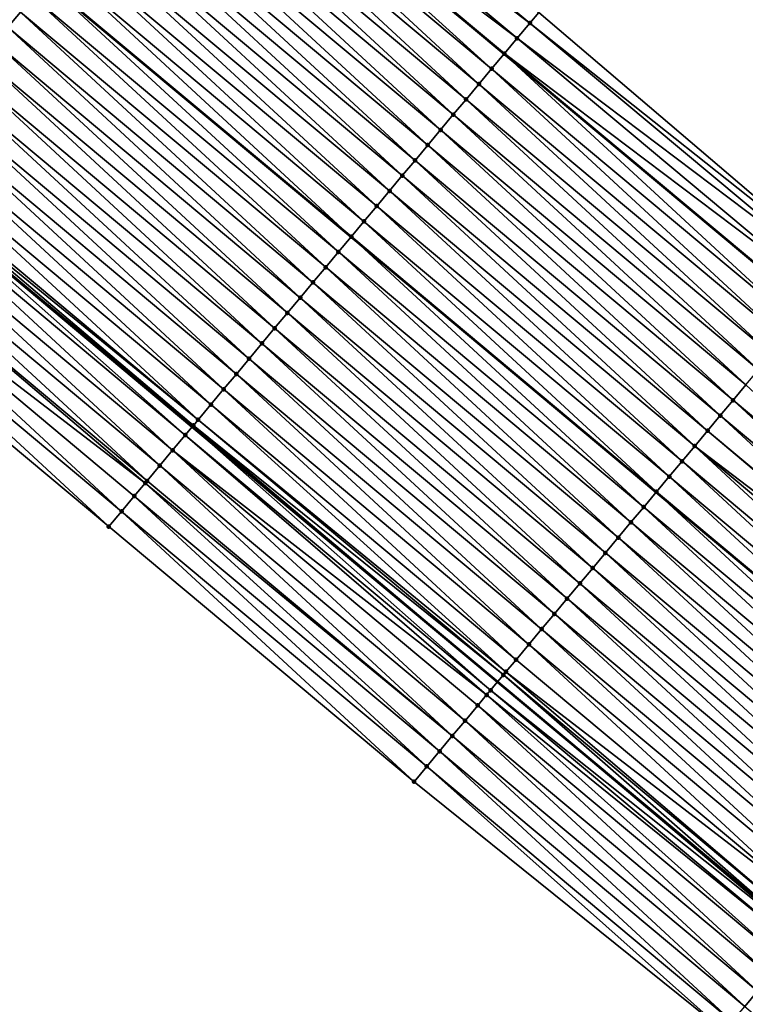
# Model space of a CAD drawing. Header units: feet. Extents: x 2017353 to 2024169, y 808050 to 818690.
# Tile 155 of 256: x 2018599 to 2018635, y 817536 to 817585. Entities that reach past the tile are written whole.
import ezdxf

# ---------------------------------------------------------------- set-up
doc = ezdxf.new("R2010")
doc.units = ezdxf.units.FT
doc.header["$MEASUREMENT"] = 0
for name, color, linetype, lineweight in [('EP_Travel Lane', 172, 'Continuous', 53), ('SB-Road Shots', 141, 'Continuous', 100), ('SB-Road X-Section', 40, 'Continuous', 13), ('STRIPING', 60, 'Continuous', 53)]:
    doc.layers.add(name, color=color, linetype=linetype, lineweight=lineweight)
doc.layers.add('I-77-MM15-17_SB-Surface-BORDER', color=7, linetype='Continuous')
doc.layers.add('I-77-MM15-17_SB-Surface-TIN', color=7, linetype='Continuous')

msp = doc.modelspace()

# ---------------------------------------------------------------- linework, layer by layer
at = {"layer": 'EP_Travel Lane'}
for points in [[(2018485.458232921, 817699.1678587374, 266.8698416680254), (2018500.752035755, 817686.2809895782, 266.7016472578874), (2018516.045871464, 817673.3940927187, 266.5382798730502), (2018531.339570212, 817660.5073112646, 266.3547735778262), (2018546.633276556, 817647.6205234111, 266.1723748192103), (2018561.926992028, 817634.7337278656, 265.9913354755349), (2018577.220728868, 817621.8469143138, 265.8134284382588), (2018592.499493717, 817609.0284732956, 265.6425511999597), (2018607.843996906, 817596.2026830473, 265.428668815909), (2018623.18858837, 817583.3768190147, 265.2266670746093), (2018638.533474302, 817570.5507088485, 265.0643905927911), (2018653.877791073, 817557.7250744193, 264.8253528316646), (2018669.222079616, 817544.8994635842, 264.5825268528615)], [(2018484.998717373, 817667.5921670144, 266.2066568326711), (2018500.29255133, 817654.7053015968, 266.0408652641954), (2018515.586330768, 817641.818482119, 265.8670537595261), (2018530.880146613, 817628.9316319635, 265.698603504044), (2018546.173884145, 817616.0448477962, 265.5186236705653), (2018561.467530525, 817603.1581404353, 265.3252465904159), (2018576.819980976, 817590.277541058, 265.1314797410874), (2018592.164611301, 817577.4516445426, 264.9347211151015), (2018607.509184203, 817564.625796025, 264.7302360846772), (2018622.853501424, 817551.8001612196, 264.4912607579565), (2018638.197876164, 817538.9744783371, 264.2600516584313), (2018653.54235965, 817526.148704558, 264.0434927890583), (2018668.886904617, 817513.3228793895, 263.8352409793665)]]:
    msp.add_polyline3d(points, dxfattribs=at)
at = {"layer": 'I-77-MM15-17_SB-Surface-BORDER', "color": 3, "linetype": 'Continuous', "lineweight": -3}
for points in [[(2018471.460039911, 817713.5924839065, 267.0265898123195), (2018487.132698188, 817701.1550365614, 266.8724952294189), (2018502.429707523, 817688.2719194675, 266.7081663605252), (2018517.714554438, 817675.3743714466, 266.5436014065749), (2018532.981983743, 817662.4564515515, 266.3573782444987), (2018547.928932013, 817649.1583186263, 266.1620115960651), (2018563.22261812, 817636.2715633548, 265.9755295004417), (2018578.516339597, 817623.3847782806, 265.7942370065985), (2018593.788865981, 817610.5714160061, 265.6183172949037), (2018609.133415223, 817597.7455863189, 265.4107090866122), (2018624.926585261, 817585.4560613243, 265.2306551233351), (2018640.140061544, 817572.4727494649, 265.0674504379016), (2018655.167295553, 817559.2679028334, 264.8191982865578), (2018669.870285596, 817545.6749995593, 264.5801280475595)], [(2018666.19084932, 817510.099730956, 263.6790065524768), (2018649.612508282, 817521.4504297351, 263.8234945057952), (2018634.241339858, 817534.244396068, 264.0322390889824), (2018618.653385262, 817546.7785551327, 264.2707484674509), (2018603.309124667, 817559.6041435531, 264.5172999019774), (2018587.964654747, 817572.429906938, 264.7356033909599), (2018572.620005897, 817585.2558198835, 264.9298065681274), (2018556.603043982, 817597.3884801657, 265.0793401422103), (2018541.309458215, 817610.2751508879, 265.2805835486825), (2018526.015718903, 817623.1619509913, 265.4592594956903), (2018510.72202356, 817636.048714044, 265.6443799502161), (2018495.428328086, 817648.9354772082, 265.8294931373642), (2018480.13450792, 817661.822345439, 265.9962654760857)]]:
    msp.add_polyline3d(points, dxfattribs=at)
at = {"layer": 'I-77-MM15-17_SB-Surface-TIN', "color": 128, "linetype": 'Continuous', "lineweight": -3}
for points in [[(2018598.228609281, 817584.7039140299, 265.1051455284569), (2018598.870114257, 817585.471032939, 265.1292960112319), (2018583.525521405, 817598.2968990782, 265.3310365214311)], [(2018624.478082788, 817584.9196577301, 265.2190303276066), (2018609.133415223, 817597.7455863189, 265.4107090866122), (2018608.492154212, 817596.9782634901, 265.419455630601)], [(2018624.478082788, 817584.9196577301, 265.2190303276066), (2018624.926585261, 817585.4560613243, 265.2306551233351), (2018609.133415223, 817597.7455863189, 265.4107090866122)], [(2018623.836763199, 817584.152383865, 265.2198786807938), (2018608.492154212, 817596.9782634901, 265.419455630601), (2018607.850896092, 817596.2109382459, 265.4285918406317)], [(2018623.836763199, 817584.152383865, 265.2198786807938), (2018624.478082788, 817584.9196577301, 265.2190303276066), (2018608.492154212, 817596.9782634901, 265.419455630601)], [(2018622.554058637, 817582.6178907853, 265.212758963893), (2018607.716960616, 817596.0506781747, 265.4300861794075), (2018607.209446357, 817595.4437731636, 265.4118901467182)], [(2018607.716960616, 817596.0506781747, 265.4300861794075), (2018623.18858837, 817583.3768190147, 265.2266670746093), (2018607.843996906, 817596.2026830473, 265.428668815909)], [(2018622.554058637, 817582.6178907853, 265.212758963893), (2018623.18858837, 817583.3768190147, 265.2266670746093), (2018607.716960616, 817596.0506781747, 265.4300861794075)], [(2018607.850896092, 817596.2109382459, 265.4285918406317), (2018607.843996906, 817596.2026830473, 265.428668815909), (2018623.18858837, 817583.3768190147, 265.2266670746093)], [(2018623.195488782, 817583.3850722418, 265.2268183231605), (2018607.850896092, 817596.2109382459, 265.4285918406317), (2018623.18858837, 817583.3768190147, 265.2266670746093)], [(2018623.195488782, 817583.3850722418, 265.2268183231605), (2018623.836763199, 817584.152383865, 265.2198786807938), (2018607.850896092, 817596.2109382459, 265.4285918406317)], [(2018621.912539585, 817581.8507836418, 265.186711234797), (2018607.209446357, 817595.4437731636, 265.4118901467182), (2018606.567922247, 817594.6766702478, 265.3851595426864)], [(2018621.912539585, 817581.8507836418, 265.186711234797), (2018622.554058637, 817582.6178907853, 265.212758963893), (2018607.209446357, 817595.4437731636, 265.4118901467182)], [(2018621.271029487, 817581.0836690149, 265.161870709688), (2018606.567922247, 817594.6766702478, 265.3851595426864), (2018605.92642257, 817593.9095469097, 265.3617235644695)], [(2018621.271029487, 817581.0836690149, 265.161870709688), (2018621.912539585, 817581.8507836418, 265.186711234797), (2018606.567922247, 817594.6766702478, 265.3851595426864)], [(2018620.629548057, 817580.3165304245, 265.1408960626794), (2018605.92642257, 817593.9095469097, 265.3617235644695), (2018605.284949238, 817593.1424015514, 265.3418399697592)], [(2018620.629548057, 817580.3165304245, 265.1408960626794), (2018621.271029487, 817581.0836690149, 265.161870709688), (2018605.92642257, 817593.9095469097, 265.3617235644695)], [(2018619.988076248, 817579.5493837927, 265.1212187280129), (2018605.284949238, 817593.1424015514, 265.3418399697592), (2018604.643508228, 817592.3752291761, 265.326314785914)], [(2018619.988076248, 817579.5493837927, 265.1212187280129), (2018620.629548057, 817580.3165304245, 265.1408960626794), (2018605.284949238, 817593.1424015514, 265.3418399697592)], [(2018619.346584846, 817578.7822535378, 265.0988993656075), (2018604.643508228, 817592.3752291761, 265.326314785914), (2018604.002010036, 817591.6081045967, 265.303079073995)], [(2018619.346584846, 817578.7822535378, 265.0988993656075), (2018619.988076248, 817579.5493837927, 265.1212187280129), (2018604.643508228, 817592.3752291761, 265.326314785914)], [(2018618.70512066, 817578.0151005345, 265.0802498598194), (2018604.002010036, 817591.6081045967, 265.303079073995), (2018603.360508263, 817590.8409830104, 265.2793604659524)], [(2018618.70512066, 817578.0151005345, 265.0802498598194), (2018619.346584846, 817578.7822535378, 265.0988993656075), (2018604.002010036, 817591.6081045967, 265.303079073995)], [(2018618.063634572, 817577.2479658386, 265.0586469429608), (2018603.360508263, 817590.8409830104, 265.2793604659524), (2018602.719033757, 817590.0738386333, 265.2593185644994)], [(2018618.063634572, 817577.2479658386, 265.0586469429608), (2018618.70512066, 817578.0151005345, 265.0802498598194), (2018603.360508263, 817590.8409830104, 265.2793604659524)], [(2018617.422137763, 817576.4808401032, 265.0355985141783), (2018602.719033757, 817590.0738386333, 265.2593185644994), (2018602.077528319, 817589.3067201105, 265.2351057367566)], [(2018617.422137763, 817576.4808401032, 265.0355985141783), (2018618.063634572, 817577.2479658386, 265.0586469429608), (2018602.719033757, 817590.0738386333, 265.2593185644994)], [(2018616.780623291, 817575.7137291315, 265.0101683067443), (2018602.077528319, 817589.3067201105, 265.2351057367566), (2018601.436036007, 817588.539590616, 265.2126629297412)], [(2018616.780623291, 817575.7137291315, 265.0101683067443), (2018617.422137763, 817576.4808401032, 265.0355985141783), (2018602.077528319, 817589.3067201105, 265.2351057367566)], [(2018616.139111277, 817574.9466161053, 264.9850695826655), (2018601.436036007, 817588.539590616, 265.2126629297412), (2018600.794550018, 817587.7724558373, 265.1910725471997)], [(2018616.139111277, 817574.9466161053, 264.9850695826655), (2018616.780623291, 817575.7137291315, 265.0101683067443), (2018601.436036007, 817588.539590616, 265.2126629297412)], [(2018615.497661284, 817574.1794512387, 264.9683339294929), (2018600.794550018, 817587.7724558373, 265.1910725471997), (2018600.153092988, 817587.0052968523, 265.1733872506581)], [(2018615.497661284, 817574.1794512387, 264.9683339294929), (2018616.139111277, 817574.9466161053, 264.9850695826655), (2018600.794550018, 817587.7724558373, 265.1910725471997)], [(2018614.856212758, 817573.412285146, 264.9517960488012), (2018600.145126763, 817586.9957698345, 265.1731480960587), (2018599.511624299, 817586.2381476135, 265.1541296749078)], [(2018600.153092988, 817587.0052968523, 265.1733872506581), (2018600.145126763, 817586.9957698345, 265.1731480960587), (2018615.489695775, 817574.1699245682, 264.968128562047)], [(2018614.856212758, 817573.412285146, 264.9517960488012), (2018615.489695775, 817574.1699245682, 264.968128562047), (2018600.145126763, 817586.9957698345, 265.1731480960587)], [(2018615.497661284, 817574.1794512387, 264.9683339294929), (2018600.153092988, 817587.0052968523, 265.1733872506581), (2018615.489695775, 817574.1699245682, 264.968128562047)], [(2018614.214701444, 817572.6451715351, 264.9267916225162), (2018599.511624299, 817586.2381476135, 265.1541296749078), (2018598.870114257, 817585.471032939, 265.1292960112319)], [(2018614.214701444, 817572.6451715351, 264.9267916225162), (2018614.856212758, 817573.412285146, 264.9517960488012), (2018599.511624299, 817586.2381476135, 265.1541296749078)], [(2018613.573182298, 817571.8780644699, 264.900731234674), (2018598.870114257, 817585.471032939, 265.1292960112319), (2018598.228609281, 817584.7039140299, 265.1051455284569)], [(2018613.573182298, 817571.8780644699, 264.900731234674), (2018614.214701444, 817572.6451715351, 264.9267916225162), (2018598.870114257, 817585.471032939, 265.1292960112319)], [(2018640.140061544, 817572.4727494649, 265.0674504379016), (2018624.926585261, 817585.4560613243, 265.2306551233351), (2018624.478082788, 817584.9196577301, 265.2190303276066)], [(2018612.931693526, 817571.1109320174, 264.8787664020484), (2018598.228609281, 817584.7039140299, 265.1051455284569), (2018597.587142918, 817583.9367628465, 265.0862016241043)], [(2018612.931693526, 817571.1109320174, 264.8787664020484), (2018613.573182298, 817571.8780644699, 264.900731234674), (2018598.228609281, 817584.7039140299, 265.1051455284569)], [(2018639.822978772, 817572.0935382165, 265.0581729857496), (2018624.478082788, 817584.9196577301, 265.2190303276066), (2018623.836763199, 817584.152383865, 265.2198786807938)], [(2018639.822978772, 817572.0935382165, 265.0581729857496), (2018640.140061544, 817572.4727494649, 265.0674504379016), (2018624.478082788, 817584.9196577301, 265.2190303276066)], [(2018639.181660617, 817571.3262631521, 265.0592143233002), (2018623.836763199, 817584.152383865, 265.2198786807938), (2018623.195488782, 817583.3850722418, 265.2268183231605)], [(2018639.181660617, 817571.3262631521, 265.0592143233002), (2018639.822978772, 817572.0935382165, 265.0581729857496), (2018623.836763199, 817584.152383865, 265.2198786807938)], [(2018612.290223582, 817570.3437838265, 264.8593405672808), (2018597.587142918, 817583.9367628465, 265.0862016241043), (2018596.945689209, 817583.1696010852, 265.0689641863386)], [(2018612.290223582, 817570.3437838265, 264.8593405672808), (2018612.931693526, 817571.1109320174, 264.8787664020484), (2018597.587142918, 817583.9367628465, 265.0862016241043)], [(2018611.648766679, 817569.5766247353, 264.8416731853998), (2018596.945689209, 817583.1696010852, 265.0689641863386), (2018596.304226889, 817582.402446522, 265.0505655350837)], [(2018611.648766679, 817569.5766247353, 264.8416731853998), (2018612.290223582, 817570.3437838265, 264.8593405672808), (2018596.945689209, 817583.1696010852, 265.0689641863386)], [(2018637.898921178, 817569.7917992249, 265.0473906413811), (2018623.18858837, 817583.3768190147, 265.2266670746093), (2018622.554058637, 817582.6178907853, 265.212758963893)], [(2018623.195488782, 817583.3850722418, 265.2268183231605), (2018623.18858837, 817583.3768190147, 265.2266670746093), (2018638.533474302, 817570.5507088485, 265.0643905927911)], [(2018637.898921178, 817569.7917992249, 265.0473906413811), (2018638.533474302, 817570.5507088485, 265.0643905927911), (2018623.18858837, 817583.3768190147, 265.2266670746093)], [(2018638.540374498, 817570.5589613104, 265.0645754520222), (2018623.195488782, 817583.3850722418, 265.2268183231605), (2018638.533474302, 817570.5507088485, 265.0643905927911)], [(2018638.540374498, 817570.5589613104, 265.0645754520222), (2018639.181660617, 817571.3262631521, 265.0592143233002), (2018623.195488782, 817583.3850722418, 265.2268183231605)], [(2018637.257411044, 817569.0246846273, 265.0225449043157), (2018622.554058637, 817582.6178907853, 265.212758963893), (2018621.912539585, 817581.8507836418, 265.186711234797)], [(2018637.257411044, 817569.0246846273, 265.0225449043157), (2018637.898921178, 817569.7917992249, 265.0473906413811), (2018622.554058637, 817582.6178907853, 265.212758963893)], [(2018611.007300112, 817568.8094737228, 264.8227025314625), (2018596.304226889, 817582.402446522, 265.0505655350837), (2018595.66274557, 817581.6353078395, 265.0296049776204)], [(2018611.007300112, 817568.8094737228, 264.8227025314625), (2018611.648766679, 817569.5766247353, 264.8416731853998), (2018596.304226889, 817582.402446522, 265.0505655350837)], [(2018610.365810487, 817568.042341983, 264.8006227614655), (2018595.66274557, 817581.6353078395, 265.0296049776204), (2018595.021286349, 817580.8681506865, 265.0116241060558)], [(2018610.365810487, 817568.042341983, 264.8006227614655), (2018611.007300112, 817568.8094737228, 264.8227025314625), (2018595.66274557, 817581.6353078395, 265.0296049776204)], [(2018636.61587813, 817568.2575890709, 264.994627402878), (2018621.912539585, 817581.8507836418, 265.186711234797), (2018621.271029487, 817581.0836690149, 265.161870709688)], [(2018636.61587813, 817568.2575890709, 264.994627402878), (2018637.257411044, 817569.0246846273, 265.0225449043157), (2018621.912539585, 817581.8507836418, 265.186711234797)], [(2018635.974403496, 817567.4904448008, 264.9745685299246), (2018621.271029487, 817581.0836690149, 265.161870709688), (2018620.629548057, 817580.3165304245, 265.1408960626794)], [(2018635.974403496, 817567.4904448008, 264.9745685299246), (2018636.61587813, 817568.2575890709, 264.994627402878), (2018621.271029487, 817581.0836690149, 265.161870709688)], [(2018609.724327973, 817567.2752042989, 264.7795018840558), (2018595.021286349, 817580.8681506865, 265.0116241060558), (2018594.379824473, 817580.1009957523, 264.9932853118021)], [(2018609.724327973, 817567.2752042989, 264.7795018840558), (2018610.365810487, 817568.042341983, 264.8006227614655), (2018595.021286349, 817580.8681506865, 265.0116241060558)], [(2018609.082853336, 817566.5080600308, 264.7594432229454), (2018594.379824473, 817580.1009957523, 264.9932853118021), (2018593.73837254, 817579.333832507, 264.9762872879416)], [(2018609.082853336, 817566.5080600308, 264.7594432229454), (2018609.724327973, 817567.2752042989, 264.7795018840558), (2018594.379824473, 817580.1009957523, 264.9932853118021)], [(2018635.332931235, 817566.7232985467, 264.9548297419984), (2018620.629548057, 817580.3165304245, 265.1408960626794), (2018619.988076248, 817579.5493837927, 265.1212187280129)], [(2018635.332931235, 817566.7232985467, 264.9548297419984), (2018635.974403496, 817567.4904448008, 264.9745685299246), (2018620.629548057, 817580.3165304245, 265.1408960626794)], [(2018634.691433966, 817565.9561731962, 264.9317186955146), (2018619.988076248, 817579.5493837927, 265.1212187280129), (2018619.346584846, 817578.7822535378, 265.0988993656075)], [(2018634.691433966, 817565.9561731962, 264.9317186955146), (2018635.332931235, 817566.7232985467, 264.9548297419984), (2018619.988076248, 817579.5493837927, 265.1212187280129)], [(2018608.441385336, 817565.7409102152, 264.7402794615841), (2018593.73837254, 817579.333832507, 264.9762872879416), (2018593.09689744, 817578.5666886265, 264.9561652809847)], [(2018608.441385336, 817565.7409102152, 264.7402794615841), (2018609.082853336, 817566.5080600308, 264.7594432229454), (2018593.73837254, 817579.333832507, 264.9762872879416)], [(2018607.80002959, 817564.9736665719, 264.7362523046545), (2018593.09689744, 817578.5666886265, 264.9561652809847), (2018592.455484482, 817577.7994928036, 264.9444227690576)], [(2018607.80002959, 817564.9736665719, 264.7362523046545), (2018608.441385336, 817565.7409102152, 264.7402794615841), (2018593.09689744, 817578.5666886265, 264.9561652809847)], [(2018634.049935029, 817565.189049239, 264.908382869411), (2018619.346584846, 817578.7822535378, 265.0988993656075), (2018618.70512066, 817578.0151005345, 265.0802498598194)], [(2018634.049935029, 817565.189049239, 264.908382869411), (2018634.691433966, 817565.9561731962, 264.9317186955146), (2018619.346584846, 817578.7822535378, 265.0988993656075)], [(2018607.565009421, 817564.6925490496, 264.7325634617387), (2018592.310213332, 817577.6257443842, 264.9410461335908), (2018592.164611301, 817577.4516445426, 264.9347211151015)], [(2018607.80002959, 817564.9736665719, 264.7362523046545), (2018592.455484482, 817577.7994928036, 264.9444227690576), (2018592.310213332, 817577.6257443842, 264.9410461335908)], [(2018607.565009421, 817564.6925490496, 264.7325634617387), (2018607.80002959, 817564.9736665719, 264.7362523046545), (2018592.310213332, 817577.6257443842, 264.9410461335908)], [(2018633.408424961, 817564.4219345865, 264.8835460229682), (2018618.70512066, 817578.0151005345, 265.0802498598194), (2018618.063634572, 817577.2479658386, 265.0586469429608)], [(2018633.408424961, 817564.4219345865, 264.8835460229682), (2018634.049935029, 817565.189049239, 264.908382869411), (2018618.70512066, 817578.0151005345, 265.0802498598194)], [(2018607.158550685, 817564.2065258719, 264.7156180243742), (2018592.164611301, 817577.4516445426, 264.9347211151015), (2018591.813973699, 817577.0323787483, 264.9194892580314)], [(2018607.565009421, 817564.6925490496, 264.7325634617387), (2018592.164611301, 817577.4516445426, 264.9347211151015), (2018607.509184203, 817564.625796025, 264.7302360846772)], [(2018607.158550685, 817564.2065258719, 264.7156180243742), (2018607.509184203, 817564.625796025, 264.7302360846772), (2018592.164611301, 817577.4516445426, 264.9347211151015)], [(2018632.766861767, 817563.6548643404, 264.8515453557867), (2018618.063634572, 817577.2479658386, 265.0586469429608), (2018617.422137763, 817576.4808401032, 265.0355985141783)], [(2018632.766861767, 817563.6548643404, 264.8515453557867), (2018633.408424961, 817564.4219345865, 264.8835460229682), (2018618.063634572, 817577.2479658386, 265.0586469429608)], [(2018606.516959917, 817563.4394786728, 264.6798998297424), (2018591.813973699, 817577.0323787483, 264.9194892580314), (2018591.172428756, 817576.2652932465, 264.8899493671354)], [(2018606.516959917, 817563.4394786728, 264.6798998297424), (2018607.158550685, 817564.2065258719, 264.7156180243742), (2018591.813973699, 817577.0323787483, 264.9194892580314)], [(2018605.875469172, 817562.6723478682, 264.6576691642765), (2018591.172428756, 817576.2652932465, 264.8899493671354), (2018590.530888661, 817575.4982036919, 264.8610633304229)], [(2018605.875469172, 817562.6723478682, 264.6576691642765), (2018606.516959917, 817563.4394786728, 264.6798998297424), (2018591.172428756, 817576.2652932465, 264.8899493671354)], [(2018632.125319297, 817562.88777677, 264.8223394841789), (2018617.422137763, 817576.4808401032, 265.0355985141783), (2018616.780623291, 817575.7137291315, 265.0101683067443)], [(2018632.125319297, 817562.88777677, 264.8223394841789), (2018632.766861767, 817563.6548643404, 264.8515453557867), (2018617.422137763, 817576.4808401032, 265.0355985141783)], [(2018631.483780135, 817562.120686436, 264.7935795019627), (2018616.780623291, 817575.7137291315, 265.0101683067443), (2018616.139111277, 817574.9466161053, 264.9850695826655)], [(2018631.483780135, 817562.120686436, 264.7935795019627), (2018632.125319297, 817562.88777677, 264.8223394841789), (2018616.780623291, 817575.7137291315, 265.0101683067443)], [(2018605.233955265, 817561.9052364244, 264.6323151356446), (2018590.530888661, 817575.4982036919, 264.8610633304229), (2018589.889383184, 817574.7310852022, 264.8368451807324)], [(2018605.233955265, 817561.9052364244, 264.6323151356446), (2018605.875469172, 817562.6723478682, 264.6576691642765), (2018590.530888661, 817575.4982036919, 264.8610633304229)], [(2018605.14146948, 817561.7946911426, 264.625498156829), (2018589.889383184, 817574.7310852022, 264.8368451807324), (2018589.2477881, 817573.9640416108, 264.8005441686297)], [(2018605.14146948, 817561.7946911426, 264.625498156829), (2018605.233955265, 817561.9052364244, 264.6323151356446), (2018589.889383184, 817574.7310852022, 264.8368451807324)], [(2018630.84227775, 817561.3535653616, 264.7697786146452), (2018616.139111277, 817574.9466161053, 264.9850695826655), (2018615.497661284, 817574.1794512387, 264.9683339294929)], [(2018630.84227775, 817561.3535653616, 264.7697786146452), (2018631.483780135, 817562.120686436, 264.7935795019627), (2018616.139111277, 817574.9466161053, 264.9850695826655)], [(2018630.200804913, 817560.5864195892, 264.7499620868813), (2018615.489695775, 817574.1699245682, 264.968128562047), (2018614.856212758, 817573.412285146, 264.9517960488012)], [(2018615.497661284, 817574.1794512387, 264.9683339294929), (2018615.489695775, 817574.1699245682, 264.968128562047), (2018630.834312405, 817561.3440395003, 264.7695325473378)], [(2018630.200804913, 817560.5864195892, 264.7499620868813), (2018630.834312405, 817561.3440395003, 264.7695325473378), (2018615.489695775, 817574.1699245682, 264.968128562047)], [(2018630.84227775, 817561.3535653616, 264.7697786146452), (2018615.497661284, 817574.1794512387, 264.9683339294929), (2018630.834312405, 817561.3440395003, 264.7695325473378)], [(2018603.950708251, 817560.3711967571, 264.5520493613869), (2018589.2477881, 817573.9640416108, 264.8005441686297), (2018588.606200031, 817573.1969921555, 264.7651891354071)], [(2018603.950708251, 817560.3711967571, 264.5520493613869), (2018604.592297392, 817561.1382453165, 264.5875481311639), (2018589.2477881, 817573.9640416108, 264.8005441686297)], [(2018604.592297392, 817561.1382453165, 264.5875481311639), (2018605.14146948, 817561.7946911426, 264.625498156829), (2018589.2477881, 817573.9640416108, 264.8005441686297)], [(2018603.309124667, 817559.6041435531, 264.5172999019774), (2018588.606200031, 817573.1969921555, 264.7651891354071), (2018587.964654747, 817572.429906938, 264.7356033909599)], [(2018603.309124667, 817559.6041435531, 264.5172999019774), (2018603.950708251, 817560.3711967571, 264.5520493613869), (2018588.606200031, 817573.1969921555, 264.7651891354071)], [(2018629.559290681, 817559.8193084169, 264.7245637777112), (2018614.856212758, 817573.412285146, 264.9517960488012), (2018614.214701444, 817572.6451715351, 264.9267916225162)], [(2018629.559290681, 817559.8193084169, 264.7245637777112), (2018630.200804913, 817560.5864195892, 264.7499620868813), (2018614.856212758, 817573.412285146, 264.9517960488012)], [(2018628.917760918, 817559.0522102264, 264.697071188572), (2018614.214701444, 817572.6451715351, 264.9267916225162), (2018613.573182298, 817571.8780644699, 264.900731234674)], [(2018628.917760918, 817559.0522102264, 264.697071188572), (2018629.559290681, 817559.8193084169, 264.7245637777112), (2018614.214701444, 817572.6451715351, 264.9267916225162)], [(2018628.276264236, 817558.2850843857, 264.6740392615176), (2018613.573182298, 817571.8780644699, 264.900731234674), (2018612.931693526, 817571.1109320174, 264.8787664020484)], [(2018628.276264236, 817558.2850843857, 264.6740392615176), (2018628.917760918, 817559.0522102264, 264.697071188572), (2018613.573182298, 817571.8780644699, 264.900731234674)], [(2018627.634791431, 817557.5179385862, 264.6542271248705), (2018612.931693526, 817571.1109320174, 264.8787664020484), (2018612.290223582, 817570.3437838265, 264.8593405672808)], [(2018627.634791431, 817557.5179385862, 264.6542271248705), (2018628.276264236, 817558.2850843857, 264.6740392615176), (2018612.931693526, 817571.1109320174, 264.8787664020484)], [(2018626.993307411, 817556.7508021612, 264.6329026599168), (2018612.290223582, 817570.3437838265, 264.8593405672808), (2018611.648766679, 817569.5766247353, 264.8416731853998)], [(2018626.993307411, 817556.7508021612, 264.6329026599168), (2018627.634791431, 817557.5179385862, 264.6542271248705), (2018612.290223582, 817570.3437838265, 264.8593405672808)], [(2018626.351825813, 817555.9836637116, 264.6119048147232), (2018611.648766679, 817569.5766247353, 264.8416731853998), (2018611.007300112, 817568.8094737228, 264.8227025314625)], [(2018626.351825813, 817555.9836637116, 264.6119048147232), (2018626.993307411, 817556.7508021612, 264.6329026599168), (2018611.648766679, 817569.5766247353, 264.8416731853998)], [(2018625.710344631, 817555.2165249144, 264.5909630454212), (2018611.007300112, 817568.8094737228, 264.8227025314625), (2018610.365810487, 817568.042341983, 264.8006227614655)], [(2018625.710344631, 817555.2165249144, 264.5909630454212), (2018626.351825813, 817555.9836637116, 264.6119048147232), (2018611.007300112, 817568.8094737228, 264.8227025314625)], [(2018625.068862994, 817554.4493864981, 264.5699598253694), (2018610.365810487, 817568.042341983, 264.8006227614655), (2018609.724327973, 817567.2752042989, 264.7795018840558)], [(2018625.068862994, 817554.4493864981, 264.5699598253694), (2018625.710344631, 817555.2165249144, 264.5909630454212), (2018610.365810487, 817568.042341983, 264.8006227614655)], [(2018624.427387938, 817553.6822425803, 264.5498441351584), (2018609.724327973, 817567.2752042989, 264.7795018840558), (2018609.082853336, 817566.5080600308, 264.7594432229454)], [(2018624.427387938, 817553.6822425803, 264.5498441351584), (2018625.068862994, 817554.4493864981, 264.5699598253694), (2018609.724327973, 817567.2752042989, 264.7795018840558)], [(2018650.035868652, 817553.1304392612, 264.7086466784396), (2018635.332931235, 817566.7232985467, 264.9548297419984), (2018634.691433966, 817565.9561731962, 264.9317186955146)], [(2018623.785906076, 817552.9151043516, 264.528810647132), (2018609.082853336, 817566.5080600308, 264.7594432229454), (2018608.441385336, 817565.7409102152, 264.7402794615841)], [(2018623.785906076, 817552.9151043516, 264.528810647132), (2018624.427387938, 817553.6822425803, 264.5498441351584), (2018609.082853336, 817566.5080600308, 264.7594432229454)], [(2018623.274684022, 817552.3037566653, 264.5110626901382), (2018608.441385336, 817565.7409102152, 264.7402794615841), (2018607.80002959, 817564.9736665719, 264.7362523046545)], [(2018623.274684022, 817552.3037566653, 264.5110626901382), (2018623.785906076, 817552.9151043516, 264.528810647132), (2018608.441385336, 817565.7409102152, 264.7402794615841)], [(2018649.394399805, 817552.3632901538, 264.6893686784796), (2018634.691433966, 817565.9561731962, 264.9317186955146), (2018634.049935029, 817565.189049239, 264.908382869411)], [(2018649.394399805, 817552.3632901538, 264.6893686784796), (2018650.035868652, 817553.1304392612, 264.7086466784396), (2018634.691433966, 817565.9561731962, 264.9317186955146)], [(2018648.752933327, 817551.596139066, 264.6704101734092), (2018634.049935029, 817565.189049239, 264.908382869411), (2018633.408424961, 817564.4219345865, 264.8835460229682)], [(2018648.752933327, 817551.596139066, 264.6704101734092), (2018649.394399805, 817552.3632901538, 264.6893686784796), (2018634.049935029, 817565.189049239, 264.908382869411)], [(2018607.565009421, 817564.6925490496, 264.7325634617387), (2018607.509184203, 817564.625796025, 264.7302360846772), (2018622.853501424, 817551.8001612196, 264.4912607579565)], [(2018623.144411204, 817552.1479769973, 264.5060228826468), (2018607.80002959, 817564.9736665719, 264.7362523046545), (2018607.565009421, 817564.6925490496, 264.7325634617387)], [(2018623.144411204, 817552.1479769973, 264.5060228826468), (2018607.565009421, 817564.6925490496, 264.7325634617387), (2018622.853501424, 817551.8001612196, 264.4912607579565)], [(2018623.144411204, 817552.1479769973, 264.5060228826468), (2018623.274684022, 817552.3037566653, 264.5110626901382), (2018607.80002959, 817564.9736665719, 264.7362523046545)], [(2018622.305246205, 817551.144681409, 264.4619963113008), (2018607.158550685, 817564.2065258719, 264.7156180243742), (2018606.516959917, 817563.4394786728, 264.6798998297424)], [(2018622.50284389, 817551.3809101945, 264.4734667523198), (2018607.509184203, 817564.625796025, 264.7302360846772), (2018607.158550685, 817564.2065258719, 264.7156180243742)], [(2018622.305246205, 817551.144681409, 264.4619963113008), (2018622.50284389, 817551.3809101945, 264.4734667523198), (2018607.158550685, 817564.2065258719, 264.7156180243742)], [(2018622.50284389, 817551.3809101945, 264.4734667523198), (2018622.853501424, 817551.8001612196, 264.4912607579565), (2018607.509184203, 817564.625796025, 264.7302360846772)], [(2018648.693846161, 817551.5254806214, 264.6682749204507), (2018633.408424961, 817564.4219345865, 264.8835460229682), (2018632.766861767, 817563.6548643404, 264.8515453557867)], [(2018648.693846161, 817551.5254806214, 264.6682749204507), (2018648.752933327, 817551.596139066, 264.6704101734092), (2018633.408424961, 817564.4219345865, 264.8835460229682)], [(2018621.2197552, 817549.8467381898, 264.4145490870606), (2018606.516959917, 817563.4394786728, 264.6798998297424), (2018605.875469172, 817562.6723478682, 264.6576691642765)], [(2018621.2197552, 817549.8467381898, 264.4145490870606), (2018621.861238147, 817550.6138755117, 264.4357288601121), (2018606.516959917, 817563.4394786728, 264.6798998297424)], [(2018621.861238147, 817550.6138755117, 264.4357288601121), (2018622.305246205, 817551.144681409, 264.4619963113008), (2018606.516959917, 817563.4394786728, 264.6798998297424)], [(2018647.469864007, 817550.0619508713, 264.6141053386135), (2018632.766861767, 817563.6548643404, 264.8515453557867), (2018632.125319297, 817562.88777677, 264.8223394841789)], [(2018647.469864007, 817550.0619508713, 264.6141053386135), (2018648.111398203, 817550.8290453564, 264.6421951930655), (2018632.766861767, 817563.6548643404, 264.8515453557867)], [(2018648.111398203, 817550.8290453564, 264.6421951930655), (2018648.693846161, 817551.5254806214, 264.6682749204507), (2018632.766861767, 817563.6548643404, 264.8515453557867)], [(2018646.828338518, 817549.2948491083, 264.5871895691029), (2018632.125319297, 817562.88777677, 264.8223394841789), (2018631.483780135, 817562.120686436, 264.7935795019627)], [(2018646.828338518, 817549.2948491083, 264.5871895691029), (2018647.469864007, 817550.0619508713, 264.6141053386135), (2018632.125319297, 817562.88777677, 264.8223394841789)], [(2018620.578161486, 817549.0796934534, 264.3784331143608), (2018605.875469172, 817562.6723478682, 264.6576691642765), (2018605.233955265, 817561.9052364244, 264.6323151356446)], [(2018620.578161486, 817549.0796934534, 264.3784331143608), (2018621.2197552, 817549.8467381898, 264.4145490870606), (2018605.875469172, 817562.6723478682, 264.6576691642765)], [(2018619.936530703, 817548.3126797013, 264.3373186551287), (2018605.14146948, 817561.7946911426, 264.625498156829), (2018604.592297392, 817561.1382453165, 264.5875481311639)], [(2018620.578161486, 817549.0796934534, 264.3784331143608), (2018605.233955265, 817561.9052364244, 264.6323151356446), (2018605.14146948, 817561.7946911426, 264.625498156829)], [(2018619.936530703, 817548.3126797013, 264.3373186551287), (2018620.578161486, 817549.0796934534, 264.3784331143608), (2018605.14146948, 817561.7946911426, 264.625498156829)], [(2018646.18684422, 817548.5277212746, 264.5644796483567), (2018631.483780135, 817562.120686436, 264.7935795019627), (2018630.84227775, 817561.3535653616, 264.7697786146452)], [(2018646.18684422, 817548.5277212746, 264.5644796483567), (2018646.828338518, 817549.2948491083, 264.5871895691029), (2018631.483780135, 817562.120686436, 264.7935795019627)], [(2018645.545357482, 817547.7605871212, 264.5427891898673), (2018630.834312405, 817561.3440395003, 264.7695325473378), (2018630.200804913, 817560.5864195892, 264.7499620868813)], [(2018630.84227775, 817561.3535653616, 264.7697786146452), (2018630.834312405, 817561.3440395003, 264.7695325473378), (2018646.178879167, 817548.5181961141, 264.5642103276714)], [(2018645.545357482, 817547.7605871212, 264.5427891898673), (2018646.178879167, 817548.5181961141, 264.5642103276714), (2018630.834312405, 817561.3440395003, 264.7695325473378)], [(2018646.18684422, 817548.5277212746, 264.5644796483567), (2018630.84227775, 817561.3535653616, 264.7697786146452), (2018646.178879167, 817548.5181961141, 264.5642103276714)], [(2018619.294974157, 817547.5456038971, 264.3062146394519), (2018604.592297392, 817561.1382453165, 264.5875481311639), (2018603.950708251, 817560.3711967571, 264.5520493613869)], [(2018619.294974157, 817547.5456038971, 264.3062146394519), (2018619.936530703, 817548.3126797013, 264.3373186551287), (2018604.592297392, 817561.1382453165, 264.5875481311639)], [(2018618.653385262, 817546.7785551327, 264.2707484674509), (2018603.950708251, 817560.3711967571, 264.5520493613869), (2018603.309124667, 817559.6041435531, 264.5172999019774)], [(2018618.653385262, 817546.7785551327, 264.2707484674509), (2018619.294974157, 817547.5456038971, 264.3062146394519), (2018603.950708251, 817560.3711967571, 264.5520493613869)], [(2018644.903832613, 817546.9934848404, 264.5159570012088), (2018630.200804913, 817560.5864195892, 264.7499620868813), (2018629.559290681, 817559.8193084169, 264.7245637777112)], [(2018644.903832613, 817546.9934848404, 264.5159570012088), (2018645.545357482, 817547.7605871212, 264.5427891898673), (2018630.200804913, 817560.5864195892, 264.7499620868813)], [(2018644.262294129, 817546.2263939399, 264.4872888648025), (2018629.559290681, 817559.8193084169, 264.7245637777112), (2018628.917760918, 817559.0522102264, 264.697071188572)], [(2018644.262294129, 817546.2263939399, 264.4872888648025), (2018644.903832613, 817546.9934848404, 264.5159570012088), (2018629.559290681, 817559.8193084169, 264.7245637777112)], [(2018643.620791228, 817545.459273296, 264.4634190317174), (2018628.917760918, 817559.0522102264, 264.697071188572), (2018628.276264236, 817558.2850843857, 264.6740392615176)], [(2018643.620791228, 817545.459273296, 264.4634190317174), (2018644.262294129, 817546.2263939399, 264.4872888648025), (2018628.917760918, 817559.0522102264, 264.697071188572)], [(2018642.97929299, 817544.692148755, 264.4401778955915), (2018628.276264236, 817558.2850843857, 264.6740392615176), (2018627.634791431, 817557.5179385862, 264.6542271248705)], [(2018642.97929299, 817544.692148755, 264.4401778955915), (2018643.620791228, 817545.459273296, 264.4634190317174), (2018628.276264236, 817558.2850843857, 264.6740392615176)], [(2018642.337799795, 817543.9250199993, 264.417616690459), (2018627.634791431, 817557.5179385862, 264.6542271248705), (2018626.993307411, 817556.7508021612, 264.6329026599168)], [(2018642.337799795, 817543.9250199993, 264.417616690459), (2018642.97929299, 817544.692148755, 264.4401778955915), (2018627.634791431, 817557.5179385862, 264.6542271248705)], [(2018641.696306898, 817543.157890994, 264.3950957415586), (2018626.993307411, 817556.7508021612, 264.6329026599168), (2018626.351825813, 817555.9836637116, 264.6119048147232)], [(2018641.696306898, 817543.157890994, 264.3950957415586), (2018642.337799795, 817543.9250199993, 264.417616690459), (2018626.993307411, 817556.7508021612, 264.6329026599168)], [(2018641.054806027, 817542.3907686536, 264.3714996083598), (2018626.351825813, 817555.9836637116, 264.6119048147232), (2018625.710344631, 817555.2165249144, 264.5909630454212)], [(2018641.054806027, 817542.3907686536, 264.3714996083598), (2018641.696306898, 817543.157890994, 264.3950957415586), (2018626.351825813, 817555.9836637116, 264.6119048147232)], [(2018640.413310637, 817541.6236417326, 264.3486424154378), (2018625.710344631, 817555.2165249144, 264.5909630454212), (2018625.068862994, 817554.4493864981, 264.5699598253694)], [(2018640.413310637, 817541.6236417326, 264.3486424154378), (2018641.054806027, 817542.3907686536, 264.3714996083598), (2018625.710344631, 817555.2165249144, 264.5909630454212)], [(2018639.771817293, 817540.8565131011, 264.3260611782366), (2018625.068862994, 817554.4493864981, 264.5699598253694), (2018624.427387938, 817553.6822425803, 264.5498441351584)], [(2018639.771817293, 817540.8565131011, 264.3260611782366), (2018640.413310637, 817541.6236417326, 264.3486424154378), (2018625.068862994, 817554.4493864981, 264.5699598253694)], [(2018639.130302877, 817540.0894020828, 264.3006385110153), (2018624.427387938, 817553.6822425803, 264.5498441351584), (2018623.785906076, 817552.9151043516, 264.528810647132)], [(2018639.130302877, 817540.0894020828, 264.3006385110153), (2018639.771817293, 817540.8565131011, 264.3260611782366), (2018624.427387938, 817553.6822425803, 264.5498441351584)], [(2018639.130302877, 817540.0894020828, 264.3006385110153), (2018623.785906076, 817552.9151043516, 264.528810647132), (2018623.274684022, 817552.3037566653, 264.5110626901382)], [(2018638.488786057, 817539.3222930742, 264.2748916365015), (2018623.274684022, 817552.3037566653, 264.5110626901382), (2018623.144411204, 817552.1479769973, 264.5060228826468)], [(2018638.488786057, 817539.3222930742, 264.2748916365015), (2018639.130302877, 817540.0894020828, 264.3006385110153), (2018623.274684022, 817552.3037566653, 264.5110626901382)], [(2018638.14361388, 817538.909601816, 264.2572836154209), (2018622.853501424, 817551.8001612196, 264.4912607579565), (2018622.50284389, 817551.3809101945, 264.4734667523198)], [(2018623.144411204, 817552.1479769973, 264.5060228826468), (2018622.853501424, 817551.8001612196, 264.4912607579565), (2018638.197876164, 817538.9744783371, 264.2600516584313)], [(2018638.14361388, 817538.909601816, 264.2572836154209), (2018638.197876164, 817538.9744783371, 264.2600516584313), (2018622.853501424, 817551.8001612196, 264.4912607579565)], [(2018638.488786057, 817539.3222930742, 264.2748916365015), (2018623.144411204, 817552.1479769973, 264.5060228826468), (2018638.197876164, 817538.9744783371, 264.2600516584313)], [(2018637.847191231, 817538.555249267, 264.2386262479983), (2018622.50284389, 817551.3809101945, 264.4734667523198), (2018622.305246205, 817551.144681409, 264.4619963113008)], [(2018637.847191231, 817538.555249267, 264.2386262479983), (2018638.14361388, 817538.909601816, 264.2572836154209), (2018622.50284389, 817551.3809101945, 264.4734667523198)], [(2018637.20561218, 817537.7881922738, 264.204488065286), (2018622.305246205, 817551.144681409, 264.4619963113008), (2018621.861238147, 817550.6138755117, 264.4357288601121)], [(2018637.20561218, 817537.7881922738, 264.204488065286), (2018637.847191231, 817538.555249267, 264.2386262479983), (2018622.305246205, 817551.144681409, 264.4619963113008)], [(2018636.564097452, 817537.0210815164, 264.1790233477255), (2018621.861238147, 817550.6138755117, 264.4357288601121), (2018621.2197552, 817549.8467381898, 264.4145490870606)], [(2018636.564097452, 817537.0210815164, 264.1790233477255), (2018637.20561218, 817537.7881922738, 264.204488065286), (2018621.861238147, 817550.6138755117, 264.4357288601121)], [(2018635.922465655, 817536.2540686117, 264.137772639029), (2018621.2197552, 817549.8467381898, 264.4145490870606), (2018620.578161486, 817549.0796934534, 264.3784331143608)], [(2018635.922465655, 817536.2540686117, 264.137772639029), (2018636.564097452, 817537.0210815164, 264.1790233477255), (2018621.2197552, 817549.8467381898, 264.4145490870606)], [(2018635.280845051, 817535.4870463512, 264.0980312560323), (2018620.578161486, 817549.0796934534, 264.3784331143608), (2018619.936530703, 817548.3126797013, 264.3373186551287)], [(2018635.280845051, 817535.4870463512, 264.0980312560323), (2018635.922465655, 817536.2540686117, 264.137772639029), (2018620.578161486, 817549.0796934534, 264.3784331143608)], [(2018634.639225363, 817534.7200233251, 264.0584134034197), (2018619.936530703, 817548.3126797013, 264.3373186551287), (2018619.294974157, 817547.5456038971, 264.3062146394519)], [(2018634.639225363, 817534.7200233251, 264.0584134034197), (2018635.280845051, 817535.4870463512, 264.0980312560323), (2018619.936530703, 817548.3126797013, 264.3373186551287)], [(2018634.241339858, 817534.244396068, 264.0322390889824), (2018619.294974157, 817547.5456038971, 264.3062146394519), (2018618.653385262, 817546.7785551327, 264.2707484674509)], [(2018634.241339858, 817534.244396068, 264.0322390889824), (2018634.639225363, 817534.7200233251, 264.0584134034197), (2018619.294974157, 817547.5456038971, 264.3062146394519)], [(2018650.625350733, 817522.6612530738, 263.8845244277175), (2018635.922465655, 817536.2540686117, 264.137772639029), (2018635.280845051, 817535.4870463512, 264.0980312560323)]]:
    msp.add_3dface(points, dxfattribs=at)
at = {"layer": 'SB-Road Shots', "lineweight": 100}
for p in [(2018624.478082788, 817584.9196577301, 265.2190303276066), (2018623.836763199, 817584.152383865, 265.2198786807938), (2018623.195488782, 817583.3850722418, 265.2268183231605), (2018622.554058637, 817582.6178907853, 265.212758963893), (2018621.912539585, 817581.8507836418, 265.186711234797), (2018621.271029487, 817581.0836690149, 265.161870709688), (2018620.629548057, 817580.3165304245, 265.1408960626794), (2018619.988076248, 817579.5493837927, 265.1212187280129), (2018619.346584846, 817578.7822535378, 265.0988993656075), (2018618.70512066, 817578.0151005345, 265.0802498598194), (2018618.063634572, 817577.2479658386, 265.0586469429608), (2018617.422137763, 817576.4808401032, 265.0355985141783), (2018616.780623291, 817575.7137291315, 265.0101683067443), (2018616.139111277, 817574.9466161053, 264.9850695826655), (2018615.497661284, 817574.1794512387, 264.9683339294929), (2018614.856212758, 817573.412285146, 264.9517960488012), (2018614.214701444, 817572.6451715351, 264.9267916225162), (2018613.573182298, 817571.8780644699, 264.900731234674), (2018612.931693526, 817571.1109320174, 264.8787664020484), (2018612.290223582, 817570.3437838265, 264.8593405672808), (2018611.648766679, 817569.5766247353, 264.8416731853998), (2018611.007300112, 817568.8094737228, 264.8227025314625), (2018610.365810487, 817568.042341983, 264.8006227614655), (2018609.724327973, 817567.2752042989, 264.7795018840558), (2018609.082853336, 817566.5080600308, 264.7594432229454), (2018608.441385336, 817565.7409102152, 264.7402794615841), (2018634.691433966, 817565.9561731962, 264.9317186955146), (2018634.049935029, 817565.189049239, 264.908382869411), (2018607.565009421, 817564.6925490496, 264.7325634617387), (2018607.80002959, 817564.9736665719, 264.7362523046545), (2018607.158550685, 817564.2065258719, 264.7156180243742), (2018633.408424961, 817564.4219345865, 264.8835460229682), (2018606.516959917, 817563.4394786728, 264.6798998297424), (2018632.766861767, 817563.6548643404, 264.8515453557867), (2018632.125319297, 817562.88777677, 264.8223394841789), (2018605.875469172, 817562.6723478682, 264.6576691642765), (2018605.14146948, 817561.7946911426, 264.625498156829), (2018605.233955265, 817561.9052364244, 264.6323151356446), (2018631.483780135, 817562.120686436, 264.7935795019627), (2018630.84227775, 817561.3535653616, 264.7697786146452), (2018604.592297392, 817561.1382453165, 264.5875481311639), (2018603.950708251, 817560.3711967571, 264.5520493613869), (2018630.200804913, 817560.5864195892, 264.7499620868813), (2018629.559290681, 817559.8193084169, 264.7245637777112), (2018603.309124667, 817559.6041435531, 264.5172999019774), (2018628.917760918, 817559.0522102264, 264.697071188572), (2018628.276264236, 817558.2850843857, 264.6740392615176), (2018627.634791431, 817557.5179385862, 264.6542271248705), (2018626.993307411, 817556.7508021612, 264.6329026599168), (2018626.351825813, 817555.9836637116, 264.6119048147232), (2018625.710344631, 817555.2165249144, 264.5909630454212), (2018625.068862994, 817554.4493864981, 264.5699598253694), (2018624.427387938, 817553.6822425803, 264.5498441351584), (2018623.785906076, 817552.9151043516, 264.528810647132), (2018623.274684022, 817552.3037566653, 264.5110626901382), (2018623.144411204, 817552.1479769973, 264.5060228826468), (2018622.50284389, 817551.3809101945, 264.4734667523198), (2018622.305246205, 817551.144681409, 264.4619963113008), (2018621.861238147, 817550.6138755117, 264.4357288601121), (2018621.2197552, 817549.8467381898, 264.4145490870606), (2018620.578161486, 817549.0796934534, 264.3784331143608), (2018619.936530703, 817548.3126797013, 264.3373186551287), (2018619.294974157, 817547.5456038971, 264.3062146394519), (2018618.653385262, 817546.7785551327, 264.2707484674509)]:
    msp.add_point(p, dxfattribs=at)
at = {"layer": 'SB-Road X-Section', "extrusion": (-0.7672327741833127, 0.6412959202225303, 0.009665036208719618), "elevation": -1024418.421590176, "flags": 128}
msp.add_lwpolyline([(-1921903.355698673, 10166.92671890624), (-1921902.355698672, 10166.93546585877), (-1921901.355698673, 10166.94460249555), (-1921901.146839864, 10166.94609690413), (-1921900.355698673, 10166.92790002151), (-1921899.355698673, 10166.9011681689), (-1921898.355698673, 10166.87773109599), (-1921897.355698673, 10166.85784657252), (-1921896.355698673, 10166.84232066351), (-1921895.355698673, 10166.81908386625), (-1921894.355698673, 10166.79536415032), (-1921893.355698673, 10166.77532131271), (-1921892.355698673, 10166.75110735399), (-1921891.355698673, 10166.72866349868), (-1921890.355698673, 10166.70707210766), (-1921889.355698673, 10166.68938598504), (-1921888.355698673, 10166.67012750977), (-1921887.355698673, 10166.64529268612), (-1921886.355698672, 10166.62114107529), (-1921885.355698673, 10166.60219628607), (-1921884.355698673, 10166.58495804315), (-1921883.355698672, 10166.5665585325), (-1921882.355698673, 10166.54559699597), (-1921881.355698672, 10166.52761528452), (-1921880.355698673, 10166.50927563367), (-1921879.355698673, 10166.49227681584), (-1921878.355698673, 10166.47215386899), (-1921877.355698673, 10166.46041080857), (-1921877.129220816, 10166.45703401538), (-1921876.355698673, 10166.43547613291), (-1921875.355698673, 10166.40593486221), (-1921874.355698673, 10166.37704747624), (-1921873.355698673, 10166.35282819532), (-1921872.355698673, 10166.31652548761), (-1921871.355698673, 10166.28116880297), (-1921870.355698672, 10166.25158167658)], dxfattribs=at)
at = {"layer": 'SB-Road X-Section', "extrusion": (-0.767232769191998, 0.6412959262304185, 0.009665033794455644), "elevation": -1024438.406603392, "flags": 128}
msp.add_lwpolyline([(-1921904.06290286, 10166.93734781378), (-1921903.363700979, 10166.92572247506), (-1921902.363700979, 10166.92657086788), (-1921901.363700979, 10166.93351083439), (-1921900.363700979, 10166.91945081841), (-1921899.363700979, 10166.89340187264), (-1921898.363700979, 10166.86856018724), (-1921897.363700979, 10166.84758456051), (-1921896.363700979, 10166.82790630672), (-1921895.363700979, 10166.80558590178), (-1921894.363700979, 10166.78693552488), (-1921893.363700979, 10166.76533159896), (-1921892.363700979, 10166.74228209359), (-1921891.363700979, 10166.71685069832), (-1921890.363700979, 10166.69175080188), (-1921889.363700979, 10166.67501436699), (-1921888.363700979, 10166.65847571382), (-1921887.363700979, 10166.63347011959), (-1921886.363700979, 10166.60740851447), (-1921885.363700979, 10166.58544265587), (-1921884.363700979, 10166.56601591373), (-1921883.363700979, 10166.54834770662), (-1921882.363700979, 10166.52937616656), (-1921881.363700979, 10166.50729536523), (-1921880.363700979, 10166.48617350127), (-1921879.363700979, 10166.46611390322), (-1921878.363700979, 10166.44694924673), (-1921877.363700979, 10166.44292190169), (-1921876.997283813, 10166.43923288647), (-1921876.363700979, 10166.42228665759), (-1921875.363700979, 10166.38656679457), (-1921874.363700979, 10166.36433509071), (-1921873.363700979, 10166.3389798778), (-1921873.219569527, 10166.33216258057), (-1921872.363700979, 10166.29421078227), (-1921871.363700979, 10166.25871035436), (-1921870.363700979, 10166.22395927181)], dxfattribs=at)
at = {"layer": 'SB-Road X-Section', "extrusion": (-0.7672327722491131, 0.6412959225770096, 0.009665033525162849), "elevation": -1024458.415761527, "flags": 128}
msp.add_lwpolyline([(-1921903.853130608, 10166.9672578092), (-1921903.358820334, 10166.9579799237), (-1921902.358820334, 10166.9590213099), (-1921901.358820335, 10166.96438268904), (-1921900.358820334, 10166.9471970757), (-1921899.358820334, 10166.9223501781), (-1921898.358820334, 10166.89443137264), (-1921897.358820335, 10166.87437156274), (-1921896.358820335, 10166.85463185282), (-1921895.358820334, 10166.83151972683), (-1921894.358820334, 10166.80818281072), (-1921893.358820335, 10166.78334480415), (-1921892.358820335, 10166.75134264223), (-1921891.358820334, 10166.72213540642), (-1921890.358820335, 10166.69337408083), (-1921889.358820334, 10166.66957208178), (-1921888.358820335, 10166.64975462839), (-1921887.358820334, 10166.62435513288), (-1921886.358820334, 10166.59686125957), (-1921885.358820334, 10166.5738282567), (-1921884.358820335, 10166.55401519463), (-1921883.358820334, 10166.53268973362), (-1921882.358820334, 10166.51169090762), (-1921881.358820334, 10166.49074816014), (-1921880.358820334, 10166.46974395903), (-1921879.358820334, 10166.44962732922), (-1921878.358820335, 10166.42859285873), (-1921877.561892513, 10166.41084407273), (-1921877.358820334, 10166.40580402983), (-1921876.358820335, 10166.37324637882), (-1921876.050844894, 10166.36177540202), (-1921875.358820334, 10166.33550672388), (-1921874.358820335, 10166.31432596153), (-1921873.358820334, 10166.27820830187), (-1921872.358820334, 10166.23709192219), (-1921871.358820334, 10166.20598645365), (-1921870.358820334, 10166.17051862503)], dxfattribs=at)
at = {"layer": 'SB-Road X-Section', "extrusion": (-0.7672327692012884, 0.6412959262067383, 0.009665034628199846), "elevation": -1024478.406641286, "flags": 128}
msp.add_lwpolyline([(-1921903.36367644, 10166.91334580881), (-1921902.36367644, 10166.90903007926), (-1921901.36367644, 10166.91946530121), (-1921901.284425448, 10166.9197256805), (-1921900.36367644, 10166.90768482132), (-1921899.36367644, 10166.88735305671), (-1921898.36367644, 10166.86109005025), (-1921897.36367644, 10166.84151593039), (-1921896.36367644, 10166.82182081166), (-1921895.36367644, 10166.80278903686), (-1921894.36367644, 10166.78351013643), (-1921893.36367644, 10166.76455074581), (-1921893.271568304, 10166.76241539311), (-1921892.36367644, 10166.73633444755), (-1921891.36367644, 10166.70824328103), (-1921890.36367644, 10166.68132625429), (-1921889.36367644, 10166.65861527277), (-1921888.36367644, 10166.63692380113), (-1921887.36367644, 10166.61009035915), (-1921886.36367644, 10166.58142088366), (-1921885.36367644, 10166.55754993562), (-1921884.36367644, 10166.53430771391), (-1921883.36367644, 10166.51174545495), (-1921882.36367644, 10166.4892234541), (-1921881.36367644, 10166.46562621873), (-1921880.36367644, 10166.44276795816), (-1921879.36367644, 10166.42018566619), (-1921878.36367644, 10166.39476181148), (-1921877.36367644, 10166.36901373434), (-1921876.825663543, 10166.3514048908), (-1921876.36367644, 10166.33274665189), (-1921875.36367644, 10166.2986068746), (-1921874.36367644, 10166.27314096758), (-1921873.36367644, 10166.23188833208), (-1921872.36367644, 10166.19214509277), (-1921871.36367644, 10166.15252538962), (-1921870.743568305, 10166.12634985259)], dxfattribs=at)
at = {"layer": 'STRIPING'}
msp.add_polyline3d([(2018477.723189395, 817689.9913719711, 266.6326040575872), (2018493.016981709, 817677.1045263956, 266.4617917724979), (2018508.31084173, 817664.2176237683, 266.3009356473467), (2018523.604546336, 817651.3308520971, 266.1172242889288), (2018538.89831205, 817638.444028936, 265.9424980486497), (2018554.191915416, 817625.5573425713, 265.7438992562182), (2018569.485637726, 817612.6705559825, 265.5627910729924), (2018584.800541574, 817599.8216286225, 265.3759830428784), (2018600.145126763, 817586.9957698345, 265.1731480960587), (2018615.489695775, 817574.1699245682, 264.968128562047), (2018630.834312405, 817561.3440395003, 264.7695325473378), (2018646.178879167, 817548.5181961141, 264.5642103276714), (2018661.523389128, 817535.6924002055, 264.3512314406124)], dxfattribs=at)

doc.saveas('drawing.dxf')
